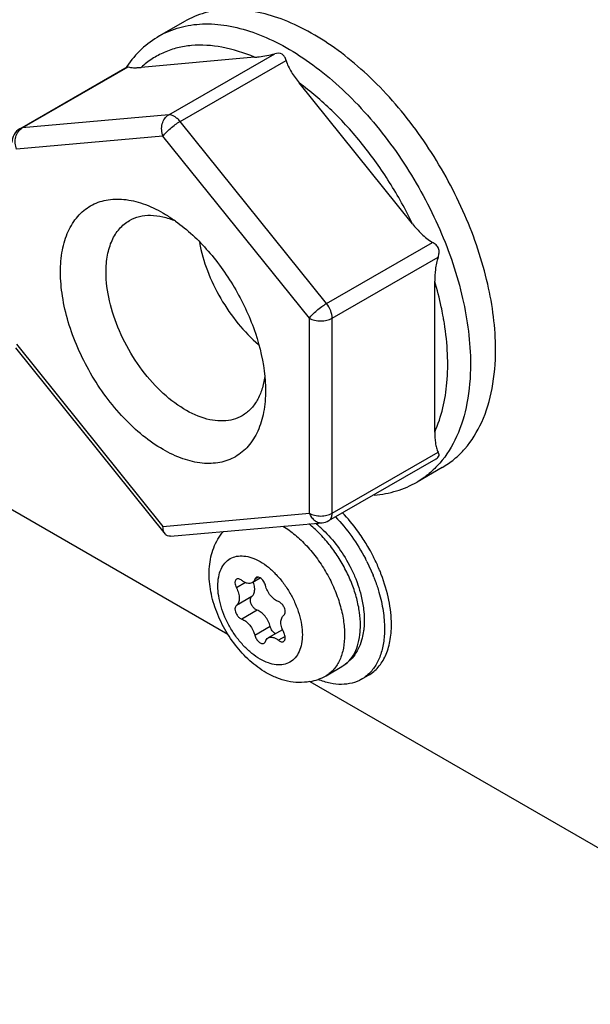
# Model space of a CAD drawing. Header units: inches. Extents: x 0 to 17, y 0 to 11.
# Tile 32 of 44: x 9.274 to 9.623, y 2.201 to 2.804. Entities that reach past the tile are written whole.
import ezdxf

# ---------------------------------------------------------------- set-up
doc = ezdxf.new("R2010")
doc.units = ezdxf.units.IN
doc.header["$LTSCALE"] = 0.935
doc.header["$MEASUREMENT"] = 0
doc.layers.get('0').update_dxf_attribs({"linetype": 'CONTINUOUS'})
doc.layers.add('02___PRT_ALL_AXES', color=7, linetype='CONTINUOUS')

msp = doc.modelspace()

# ---------------------------------------------------------------- linework, layer by layer
at = {"color": 7, "linetype": 'Continuous'}
for p, q in [((8.53143, 2.93008), (9.40138, 2.42783)), ((9.35955, 2.79364), (9.35956, 2.79365)), ((9.36521, 2.74534), (9.42997, 2.78273)), ((9.41773, 2.7806), (9.34848, 2.77442)), ((9.37217, 2.74133), (9.43693, 2.77872)), ((9.27429, 2.73691), (9.33984, 2.77475)), ((9.27573, 2.73735), (9.34049, 2.77474)), ((9.33956, 2.77501), (9.33942, 2.7748)), ((9.33976, 2.77481), (9.3396, 2.77461)), ((9.34049, 2.77474), (9.33984, 2.77475)), ((9.51417, 2.67876), (9.44492, 2.76491)), ((9.36521, 2.74534), (9.27573, 2.73735)), ((9.46164, 2.63002), (9.37217, 2.74133)), ((9.27573, 2.73735), (9.27429, 2.73691)), ((9.36173, 2.73236), (9.27225, 2.72436)), ((9.45121, 2.62105), (9.36173, 2.73236)), ((9.46164, 2.63002), (9.52641, 2.66741)), ((9.46512, 2.62105), (9.52989, 2.65844)), ((9.52776, 2.55139), (9.52776, 2.64372)), ((9.45121, 2.50174), (9.45121, 2.62105)), ((9.46512, 2.50174), (9.46512, 2.62105)), ((9.27154, 2.60291), (9.36307, 2.48905)), ((9.27225, 2.60506), (9.36173, 2.49375)), ((9.46309, 2.49724), (9.52863, 2.53508)), ((9.46512, 2.50174), (9.52989, 2.53913)), ((9.36173, 2.49375), (9.45121, 2.50174)), ((9.3663, 2.48767), (9.45904, 2.49596)), ((9.48635, 2.47217), (9.49011, 2.46386)), ((9.41996, 2.46265), (9.41784, 2.46142)), ((9.41214, 2.45932), (9.40657, 2.45611)), ((9.42119, 2.46215), (9.41615, 2.45924)), ((9.416, 2.45085), (9.40657, 2.4454)), ((9.48234, 2.45318), (9.48374, 2.44705)), ((9.41924, 2.44251), (9.40981, 2.43707)), ((9.42726, 2.43253), (9.41784, 2.42708)), ((9.48226, 2.42927), (9.48241, 2.4331)), ((9.43472, 2.43057), (9.42599, 2.42553)), ((9.43634, 2.42638), (9.43233, 2.42407)), ((9.46135, 2.40242), (9.47107, 2.40803)), ((9.4831, 2.40026), (9.48735, 2.40271)), ((9.45152, 2.39888), (10.32354, 1.89542))]:
    msp.add_line(p, q, dxfattribs=at)
for centre, radius, start, end in [((9.27921, 2.72838), 0.00984, 119.99976, 179.98845), ((9.34944, 2.58871), 0.18653, 9.58682, 10.52917), ((9.35309, 2.58933), 0.18283, 9.00229, 9.58565), ((9.41323, 2.44341), 0.06679, 48.29971, 51.44263), ((9.41064, 2.44046), 0.07071, 47.10683, 48.32591), ((9.45816, 2.50576), 0.00984, 275.08709, 299.99976), ((9.40948, 2.43921), 0.07242, 46.19435, 47.10809), ((9.38632, 2.42233), 0.11665, 29.31979, 33.6139), ((9.38627, 2.42229), 0.11671, 27.60417, 29.32189), ((9.38696, 2.42265), 0.11593, 26.60085, 27.60391), ((9.3827, 2.42019), 0.11596, 26.62999, 27.65072), ((9.38911, 2.4237), 0.11354, 22.67138, 26.61688), ((9.38828, 2.42267), 0.10985, 21.36937, 22.02001), ((9.39162, 2.42476), 0.11082, 21.98723, 22.66469), ((9.39286, 2.42526), 0.10948, 20.90292, 21.98794), ((9.40211, 2.45402), 0.0158, 20.54375, 20.84507), ((9.45029, 2.43653), 0.0167, 200.90933, 208.09171), ((9.4461, 2.42883), 0.03049, 290.02919, 299.99763), ((9.44581, 2.42968), 0.03139, 280.49625, 289.99918)]:
    msp.add_arc(centre, radius, start, end, dxfattribs=at)
for points, knots in [([(9.35956, 2.79365), (9.36344, 2.79589), (9.372, 2.79944), (9.38613, 2.80151), (9.4013, 2.80039), (9.41718, 2.79616), (9.43345, 2.78897), (9.44979, 2.77897), (9.46587, 2.76638), (9.48685, 2.74616), (9.51017, 2.7163), (9.53182, 2.67628), (9.54588, 2.63472), (9.54964, 2.60642), (9.54964, 2.59296)], [0, 0, 0, 0, 0.042841, 0.087453, 0.135269, 0.187214, 0.243699, 0.304696, 0.369837, 0.438488, 0.582769, 0.729855, 0.87138, 1, 1, 1, 1]), ([(9.35956, 2.79365), (9.35563, 2.79138), (9.3482, 2.78585), (9.3422, 2.77882), (9.33956, 2.77501)], [0, 0, 0, 0, 0.494909, 1, 1, 1, 1]), ([(9.41773, 2.7806), (9.41133, 2.78333), (9.39867, 2.78741), (9.38239, 2.78852), (9.37054, 2.78658), (9.36242, 2.78384), (9.35497, 2.77981), (9.35054, 2.77633), (9.34848, 2.77442)], [0, 0, 0, 0, 0.283713, 0.53765, 0.656392, 0.771646, 0.885456, 1, 1, 1, 1]), ([(9.41773, 2.7806), (9.41863, 2.78068), (9.42275, 2.78113), (9.42684, 2.7819), (9.42997, 2.78273)], [0, 0, 0, 0, 0.2176, 1, 1, 1, 1]), ([(9.43693, 2.77872), (9.43672, 2.77946), (9.43634, 2.78056), (9.43547, 2.7818), (9.43366, 2.78323), (9.43145, 2.78313), (9.42997, 2.78273)], [0, 0, 0, 0, 0.25473, 0.375359, 0.495462, 1, 1, 1, 1]), ([(9.43693, 2.77872), (9.43727, 2.77747), (9.43825, 2.77502), (9.44082, 2.77033), (9.44321, 2.76703), (9.44492, 2.76491)], [0, 0, 0, 0, 0.241378, 0.490243, 1, 1, 1, 1]), ([(9.34049, 2.77474), (9.34091, 2.77452), (9.34203, 2.77429), (9.34387, 2.77418), (9.34608, 2.77423), (9.34766, 2.77434), (9.34848, 2.77442)], [0, 0, 0, 0, 0.176993, 0.412582, 0.690469, 1, 1, 1, 1]), ([(9.51417, 2.67876), (9.50999, 2.68746), (9.50067, 2.70433), (9.48416, 2.72759), (9.46566, 2.74806), (9.45196, 2.75978), (9.44492, 2.76491)], [0, 0, 0, 0, 0.259597, 0.516982, 0.765699, 1, 1, 1, 1]), ([(9.36173, 2.73236), (9.36127, 2.73355), (9.36073, 2.73608), (9.36109, 2.73985), (9.36256, 2.74316), (9.36426, 2.7448), (9.36521, 2.74534)], [0, 0, 0, 0, 0.26424, 0.526794, 0.774102, 1, 1, 1, 1]), ([(9.36173, 2.73236), (9.36228, 2.73314), (9.36373, 2.73477), (9.36625, 2.73712), (9.36912, 2.73939), (9.37116, 2.74074), (9.37217, 2.74133)], [0, 0, 0, 0, 0.208332, 0.469835, 0.747118, 1, 1, 1, 1]), ([(9.37217, 2.74133), (9.37166, 2.74196), (9.37058, 2.7431), (9.36839, 2.74475), (9.3664, 2.74545), (9.36521, 2.74534)], [0, 0, 0, 0, 0.295031, 0.564529, 1, 1, 1, 1]), ([(9.27225, 2.72436), (9.27179, 2.72555), (9.27125, 2.72809), (9.27162, 2.73186), (9.27308, 2.73517), (9.27479, 2.73681), (9.27573, 2.73735)], [0, 0, 0, 0, 0.26424, 0.526794, 0.774102, 1, 1, 1, 1]), ([(9.29909, 2.64922), (9.29909, 2.65371), (9.29977, 2.66224), (9.30323, 2.67397), (9.30905, 2.68349), (9.31714, 2.69029), (9.32707, 2.69389), (9.33823, 2.69417), (9.35011, 2.69131), (9.35784, 2.68763), (9.36173, 2.68538)], [0, 0, 0, 0, 0.144903, 0.274523, 0.391114, 0.5, 0.608886, 0.725476, 0.8551, 1, 1, 1, 1]), ([(9.36173, 2.68538), (9.36237, 2.68501), (9.36499, 2.68345), (9.36753, 2.68175), (9.3694, 2.68041)], [0, 0, 0, 0, 0.244622, 1, 1, 1, 1]), ([(9.32693, 2.64922), (9.32693, 2.65271), (9.32746, 2.65935), (9.33015, 2.66847), (9.33467, 2.67587), (9.33893, 2.67945), (9.3412, 2.68076)], [0, 0, 0, 0, 0.289799, 0.549049, 0.782228, 1, 1, 1, 1]), ([(9.3412, 2.68076), (9.34309, 2.68185), (9.34732, 2.68353), (9.35433, 2.68427), (9.36185, 2.68327), (9.36684, 2.68158), (9.36935, 2.68051)], [0, 0, 0, 0, 0.225063, 0.461514, 0.718144, 1, 1, 1, 1]), ([(9.3694, 2.68041), (9.37672, 2.67514), (9.39049, 2.66215), (9.40697, 2.6388), (9.41883, 2.61281), (9.4231, 2.59441), (9.42395, 2.58545)], [0, 0, 0, 0, 0.241069, 0.500398, 0.759512, 1, 1, 1, 1]), ([(9.51417, 2.67876), (9.51591, 2.6766), (9.51963, 2.67243), (9.52398, 2.66883), (9.52641, 2.66741)], [0, 0, 0, 0, 0.497152, 1, 1, 1, 1]), ([(9.52989, 2.65844), (9.53017, 2.65927), (9.53047, 2.66058), (9.53045, 2.66235), (9.53012, 2.66366), (9.52948, 2.66484), (9.52829, 2.66618), (9.52718, 2.66695), (9.52641, 2.66741)], [0, 0, 0, 0, 0.247911, 0.372985, 0.497804, 0.622461, 0.747546, 1, 1, 1, 1]), ([(9.52989, 2.65844), (9.52905, 2.65599), (9.52804, 2.65108), (9.52776, 2.64611), (9.52776, 2.64372)], [0, 0, 0, 0, 0.520677, 1, 1, 1, 1]), ([(9.42437, 2.57689), (9.42437, 2.5724), (9.42369, 2.56387), (9.42023, 2.55214), (9.4144, 2.54262), (9.40632, 2.53582), (9.39639, 2.53222), (9.38523, 2.53193), (9.37335, 2.5348), (9.36113, 2.54062), (9.34897, 2.54914), (9.33732, 2.56004), (9.32658, 2.57293), (9.31716, 2.58732), (9.3094, 2.60267), (9.30361, 2.61842), (9.3, 2.63396), (9.29909, 2.64427), (9.29909, 2.64922)], [0, 0, 0, 0, 0.060381, 0.114394, 0.162977, 0.20835, 0.253722, 0.302305, 0.356319, 0.416698, 0.483284, 0.55513, 0.630755, 0.708348, 0.785941, 0.861567, 0.933412, 1, 1, 1, 1]), ([(9.4101, 2.56142), (9.4084, 2.56044), (9.40465, 2.55889), (9.39847, 2.55798), (9.39184, 2.55847), (9.38219, 2.56103), (9.36986, 2.56778), (9.35624, 2.57984), (9.3442, 2.59525), (9.33473, 2.61277), (9.32858, 2.63095), (9.32693, 2.64333), (9.32693, 2.64922)], [0, 0, 0, 0, 0.04286, 0.08749, 0.135323, 0.187288, 0.304554, 0.438224, 0.582571, 0.729726, 0.871314, 1, 1, 1, 1]), ([(9.53283, 2.6228), (9.53251, 2.62453), (9.5311, 2.63157), (9.52931, 2.63853), (9.52776, 2.64372)], [0, 0, 0, 0, 0.245425, 1, 1, 1, 1]), ([(9.45121, 2.62105), (9.45176, 2.62183), (9.4532, 2.62346), (9.45573, 2.62581), (9.4586, 2.62807), (9.46063, 2.62943), (9.46164, 2.63002)], [0, 0, 0, 0, 0.208332, 0.469835, 0.747117, 1, 1, 1, 1]), ([(9.46512, 2.62105), (9.46512, 2.6226), (9.46436, 2.62584), (9.46271, 2.62869), (9.46164, 2.63002)], [0, 0, 0, 0, 0.477226, 1, 1, 1, 1]), ([(9.45121, 2.62105), (9.45219, 2.62048), (9.45449, 2.61964), (9.45816, 2.61925), (9.46184, 2.61964), (9.46414, 2.62048), (9.46512, 2.62105)], [0, 0, 0, 0, 0.237249, 0.500003, 0.762758, 1, 1, 1, 1]), ([(9.52776, 2.55139), (9.53204, 2.56083), (9.53559, 2.57707), (9.53593, 2.59959), (9.53465, 2.61173), (9.53367, 2.61794)], [0, 0, 0, 0, 0.459901, 0.72052, 1, 1, 1, 1]), ([(9.54964, 2.59296), (9.54964, 2.58498), (9.54843, 2.5698), (9.54229, 2.54897), (9.53348, 2.53459), (9.52457, 2.52583), (9.51961, 2.52236), (9.51702, 2.52087)], [0, 0, 0, 0, 0.28959, 0.54863, 0.781636, 0.891837, 1, 1, 1, 1]), ([(9.42389, 2.58541), (9.42354, 2.58275), (9.42249, 2.5777), (9.41958, 2.57085), (9.41548, 2.56527), (9.41196, 2.5625), (9.4101, 2.56142)], [0, 0, 0, 0, 0.281276, 0.537671, 0.774385, 1, 1, 1, 1]), ([(9.42395, 2.58545), (9.42402, 2.58472), (9.42426, 2.58187), (9.42437, 2.57902), (9.42437, 2.57689)], [0, 0, 0, 0, 0.255221, 1, 1, 1, 1]), ([(9.52776, 2.55139), (9.52776, 2.54918), (9.52792, 2.54592), (9.52874, 2.54182), (9.52943, 2.53996), (9.52989, 2.53913)], [0, 0, 0, 0, 0.529775, 0.774684, 1, 1, 1, 1]), ([(9.52863, 2.53508), (9.52939, 2.53552), (9.53055, 2.53643), (9.53041, 2.53813), (9.53008, 2.53879), (9.52989, 2.53913)], [0, 0, 0, 0, 0.541605, 0.756888, 1, 1, 1, 1]), ([(9.49079, 2.51287), (9.49542, 2.51325), (9.50454, 2.51492), (9.51307, 2.51859), (9.51701, 2.52086)], [0, 0, 0, 0, 0.505131, 1, 1, 1, 1]), ([(9.45121, 2.50174), (9.45219, 2.50117), (9.45449, 2.50034), (9.45816, 2.49994), (9.46184, 2.50034), (9.46414, 2.50117), (9.46512, 2.50174)], [0, 0, 0, 0, 0.237249, 0.500003, 0.762758, 1, 1, 1, 1]), ([(9.45121, 2.50174), (9.45155, 2.50086), (9.45243, 2.49921), (9.45432, 2.49726), (9.45659, 2.49607), (9.45825, 2.49589), (9.45904, 2.49596)], [0, 0, 0, 0, 0.274495, 0.531981, 0.771742, 1, 1, 1, 1]), ([(9.46309, 2.49724), (9.46341, 2.49743), (9.46402, 2.49794), (9.46492, 2.49942), (9.46512, 2.5008), (9.46512, 2.50174)], [0, 0, 0, 0, 0.218463, 0.452284, 1, 1, 1, 1]), ([(9.46711, 2.49962), (9.47071, 2.49588), (9.47742, 2.48772), (9.48294, 2.47873), (9.48541, 2.47401)], [0, 0, 0, 0, 0.493404, 1, 1, 1, 1]), ([(9.48347, 2.4869), (9.48256, 2.48828), (9.47886, 2.49359), (9.4747, 2.49859), (9.47135, 2.50207)], [0, 0, 0, 0, 0.254418, 1, 1, 1, 1]), ([(9.36307, 2.48905), (9.36284, 2.48933), (9.36197, 2.49075), (9.36173, 2.49247), (9.36173, 2.49375)], [0, 0, 0, 0, 0.222785, 1, 1, 1, 1]), ([(9.43506, 2.4939), (9.43766, 2.49231), (9.44277, 2.48857), (9.4498, 2.4818), (9.45625, 2.47387), (9.4619, 2.46508), (9.46653, 2.45573), (9.46999, 2.44617), (9.47215, 2.43674), (9.47269, 2.43049), (9.47269, 2.42749)], [0, 0, 0, 0, 0.115243, 0.239033, 0.368874, 0.501733, 0.634353, 0.763494, 0.886181, 1, 1, 1, 1]), ([(9.48241, 2.4331), (9.48241, 2.43579), (9.48198, 2.44136), (9.48023, 2.4498), (9.47741, 2.4584), (9.4736, 2.46692), (9.46891, 2.4751), (9.46349, 2.4827), (9.45748, 2.48951), (9.45307, 2.4935), (9.4508, 2.49529)], [0, 0, 0, 0, 0.112258, 0.232598, 0.359175, 0.48969, 0.621604, 0.752288, 0.879194, 1, 1, 1, 1]), ([(9.3663, 2.48767), (9.36568, 2.48762), (9.36442, 2.48778), (9.36344, 2.48858), (9.36307, 2.48905)], [0, 0, 0, 0, 0.509679, 1, 1, 1, 1]), ([(9.42485, 2.40423), (9.42126, 2.4063), (9.41439, 2.41142), (9.40562, 2.421), (9.39841, 2.43214), (9.39312, 2.44424), (9.39007, 2.45671), (9.38959, 2.46906), (9.39171, 2.47891), (9.3951, 2.48597), (9.39736, 2.48915), (9.39862, 2.49061)], [0, 0, 0, 0, 0.123809, 0.253357, 0.386158, 0.518184, 0.645767, 0.767358, 0.884319, 0.942191, 1, 1, 1, 1]), ([(9.45961, 2.49148), (9.46277, 2.48845), (9.46864, 2.48173), (9.4734, 2.47419), (9.47552, 2.47021)], [0, 0, 0, 0, 0.492754, 1, 1, 1, 1]), ([(9.42107, 2.41258), (9.4193, 2.4136), (9.41581, 2.41605), (9.41101, 2.42054), (9.40659, 2.42585), (9.4027, 2.43178), (9.39951, 2.43811), (9.39712, 2.4446), (9.39563, 2.451), (9.3951, 2.45709), (9.39554, 2.46265), (9.39696, 2.46749), (9.39936, 2.47141), (9.4027, 2.47421), (9.40679, 2.47569), (9.41138, 2.47581), (9.41628, 2.47463), (9.41947, 2.47311), (9.42107, 2.47219)], [0, 0, 0, 0, 0.066588, 0.138432, 0.214058, 0.291651, 0.369246, 0.444871, 0.516718, 0.583304, 0.643683, 0.697697, 0.746279, 0.791652, 0.837024, 0.885606, 0.939618, 1, 1, 1, 1]), ([(9.42107, 2.47219), (9.42284, 2.47117), (9.42633, 2.46872), (9.43113, 2.46423), (9.43555, 2.45892), (9.43944, 2.45299), (9.44263, 2.44666), (9.44502, 2.44018), (9.44651, 2.43377), (9.44704, 2.42768), (9.4466, 2.42212), (9.44517, 2.41729), (9.44277, 2.41336), (9.43944, 2.41056), (9.43535, 2.40908), (9.43075, 2.40896), (9.42586, 2.41014), (9.42267, 2.41166), (9.42107, 2.41258)], [0, 0, 0, 0, 0.066588, 0.138432, 0.214058, 0.291651, 0.369246, 0.444871, 0.516718, 0.583304, 0.643683, 0.697697, 0.746279, 0.791652, 0.837024, 0.885606, 0.939618, 1, 1, 1, 1]), ([(9.47552, 2.47021), (9.47589, 2.46951), (9.47734, 2.46669), (9.47864, 2.46379), (9.47951, 2.46159)], [0, 0, 0, 0, 0.251377, 1, 1, 1, 1]), ([(9.42119, 2.46218), (9.42097, 2.46232), (9.42053, 2.46254), (9.41985, 2.46273), (9.41921, 2.46272), (9.41883, 2.46259), (9.41866, 2.46249)], [0, 0, 0, 0, 0.291793, 0.551803, 0.784184, 1, 1, 1, 1]), ([(9.49058, 2.4627), (9.49088, 2.46193), (9.49203, 2.45889), (9.49304, 2.4558), (9.49371, 2.45346)], [0, 0, 0, 0, 0.253033, 1, 1, 1, 1]), ([(9.50133, 2.43361), (9.50133, 2.43862), (9.50011, 2.44911), (9.49709, 2.4592), (9.49514, 2.46432)], [0, 0, 0, 0, 0.477586, 1, 1, 1, 1]), ([(9.40671, 2.46143), (9.40655, 2.46133), (9.40625, 2.46108), (9.40594, 2.46057), (9.40575, 2.45993), (9.40571, 2.45946), (9.40571, 2.45922)], [0, 0, 0, 0, 0.21778, 0.450904, 0.710268, 1, 1, 1, 1]), ([(9.40571, 2.45922), (9.40571, 2.4587), (9.40589, 2.45762), (9.40631, 2.45661), (9.40657, 2.45611)], [0, 0, 0, 0, 0.474593, 1, 1, 1, 1]), ([(9.40981, 2.46071), (9.40955, 2.46092), (9.40902, 2.46128), (9.40819, 2.46162), (9.4074, 2.46169), (9.40691, 2.46154), (9.40671, 2.46143)], [0, 0, 0, 0, 0.299823, 0.56364, 0.792905, 1, 1, 1, 1]), ([(9.41615, 2.45924), (9.41574, 2.459), (9.41475, 2.45869), (9.41312, 2.45885), (9.41141, 2.45953), (9.41034, 2.46027), (9.40981, 2.46071)], [0, 0, 0, 0, 0.207094, 0.436359, 0.700159, 1, 1, 1, 1]), ([(9.41784, 2.46142), (9.41768, 2.46096), (9.41725, 2.46011), (9.41653, 2.45946), (9.41615, 2.45924)], [0, 0, 0, 0, 0.522943, 1, 1, 1, 1]), ([(9.41777, 2.45518), (9.41777, 2.45553), (9.41768, 2.45702), (9.4173, 2.45849), (9.4169, 2.45957)], [0, 0, 0, 0, 0.232759, 1, 1, 1, 1]), ([(9.41866, 2.46249), (9.41847, 2.46238), (9.41812, 2.46207), (9.41791, 2.46165), (9.41784, 2.46142)], [0, 0, 0, 0, 0.477173, 1, 1, 1, 1]), ([(9.4243, 2.45769), (9.42408, 2.45861), (9.42345, 2.45994), (9.42226, 2.46138), (9.42156, 2.46196), (9.42119, 2.46218)], [0, 0, 0, 0, 0.513123, 0.767506, 1, 1, 1, 1]), ([(9.43233, 2.4477), (9.43142, 2.44801), (9.4296, 2.44909), (9.42729, 2.45142), (9.42542, 2.45436), (9.42458, 2.45657), (9.4243, 2.45769)], [0, 0, 0, 0, 0.217344, 0.469403, 0.73796, 1, 1, 1, 1]), ([(9.47951, 2.46159), (9.47979, 2.46089), (9.48085, 2.45813), (9.48176, 2.45531), (9.48234, 2.45318)], [0, 0, 0, 0, 0.252928, 1, 1, 1, 1]), ([(9.40657, 2.45611), (9.40712, 2.45508), (9.40797, 2.45301), (9.40834, 2.45079), (9.40834, 2.44974)], [0, 0, 0, 0, 0.525407, 1, 1, 1, 1]), ([(9.41514, 2.44873), (9.41514, 2.44916), (9.41524, 2.44996), (9.41572, 2.45064), (9.416, 2.45085)], [0, 0, 0, 0, 0.548648, 1, 1, 1, 1]), ([(9.416, 2.45085), (9.41629, 2.45105), (9.41681, 2.45158), (9.41737, 2.4526), (9.4177, 2.45383), (9.41777, 2.45471), (9.41777, 2.45518)], [0, 0, 0, 0, 0.217909, 0.452682, 0.712371, 1, 1, 1, 1]), ([(9.49371, 2.45346), (9.49479, 2.44971), (9.49644, 2.44233), (9.49708, 2.43479), (9.49708, 2.43116)], [0, 0, 0, 0, 0.518499, 1, 1, 1, 1]), ([(9.40657, 2.4454), (9.40629, 2.4452), (9.40581, 2.44451), (9.40571, 2.44372), (9.40571, 2.44329)], [0, 0, 0, 0, 0.451352, 1, 1, 1, 1]), ([(9.40834, 2.44974), (9.40834, 2.44927), (9.40827, 2.44839), (9.40794, 2.44716), (9.40739, 2.44614), (9.40686, 2.44561), (9.40657, 2.4454)], [0, 0, 0, 0, 0.287629, 0.547318, 0.782091, 1, 1, 1, 1]), ([(9.41924, 2.44251), (9.41869, 2.4427), (9.41759, 2.44341), (9.41631, 2.44492), (9.41541, 2.44675), (9.41514, 2.44809), (9.41514, 2.44873)], [0, 0, 0, 0, 0.223592, 0.485665, 0.755758, 1, 1, 1, 1]), ([(9.43643, 2.44149), (9.43643, 2.44212), (9.43616, 2.44346), (9.43525, 2.44529), (9.43397, 2.44681), (9.43288, 2.44752), (9.43233, 2.4477)], [0, 0, 0, 0, 0.244242, 0.514335, 0.776408, 1, 1, 1, 1]), ([(9.48374, 2.44705), (9.48399, 2.4457), (9.48478, 2.44049), (9.4849, 2.43516), (9.48449, 2.43129)], [0, 0, 0, 0, 0.260755, 1, 1, 1, 1]), ([(9.40571, 2.44329), (9.40571, 2.44265), (9.40598, 2.44131), (9.40689, 2.43948), (9.40817, 2.43796), (9.40926, 2.43725), (9.40981, 2.43707)], [0, 0, 0, 0, 0.244242, 0.514335, 0.776408, 1, 1, 1, 1]), ([(9.42726, 2.43253), (9.42699, 2.43365), (9.42615, 2.43586), (9.42427, 2.43879), (9.42197, 2.44113), (9.42015, 2.4422), (9.41924, 2.44251)], [0, 0, 0, 0, 0.26204, 0.530597, 0.782656, 1, 1, 1, 1]), ([(9.4338, 2.43504), (9.4338, 2.4355), (9.43387, 2.43639), (9.4342, 2.43762), (9.43475, 2.43864), (9.43528, 2.43916), (9.43556, 2.43937)], [0, 0, 0, 0, 0.287629, 0.547318, 0.782091, 1, 1, 1, 1]), ([(9.43556, 2.43937), (9.43585, 2.43958), (9.43633, 2.44026), (9.43643, 2.44106), (9.43643, 2.44149)], [0, 0, 0, 0, 0.451352, 1, 1, 1, 1]), ([(9.40981, 2.43707), (9.41072, 2.43676), (9.41254, 2.43569), (9.41484, 2.43335), (9.41672, 2.43042), (9.41756, 2.42821), (9.41784, 2.42708)], [0, 0, 0, 0, 0.217344, 0.469403, 0.73796, 1, 1, 1, 1]), ([(9.43038, 2.42803), (9.43001, 2.42826), (9.4293, 2.42884), (9.42812, 2.43027), (9.42749, 2.4316), (9.42726, 2.43253)], [0, 0, 0, 0, 0.232494, 0.486877, 1, 1, 1, 1]), ([(9.4347, 2.43057), (9.43455, 2.43095), (9.43407, 2.43239), (9.4338, 2.43392), (9.4338, 2.43504)], [0, 0, 0, 0, 0.266214, 1, 1, 1, 1]), ([(9.48735, 2.40271), (9.48845, 2.40335), (9.49058, 2.40483), (9.49339, 2.4076), (9.49581, 2.41088), (9.49781, 2.41465), (9.49938, 2.41885), (9.50093, 2.42517), (9.50133, 2.43019), (9.50133, 2.43361)], [0, 0, 0, 0, 0.108047, 0.218131, 0.332105, 0.451502, 0.577464, 0.710722, 1, 1, 1, 1]), ([(9.41784, 2.42708), (9.41803, 2.42631), (9.41867, 2.42483), (9.41991, 2.42331), (9.42109, 2.42247), (9.42195, 2.4221), (9.42277, 2.42201), (9.42327, 2.42216), (9.42348, 2.42228)], [0, 0, 0, 0, 0.290367, 0.576453, 0.703926, 0.815945, 0.912878, 1, 1, 1, 1]), ([(9.43643, 2.42555), (9.43643, 2.42607), (9.43625, 2.42715), (9.43583, 2.42816), (9.43556, 2.42867)], [0, 0, 0, 0, 0.474593, 1, 1, 1, 1]), ([(9.47269, 2.42749), (9.47269, 2.42471), (9.47227, 2.41943), (9.47013, 2.41219), (9.46707, 2.40719), (9.46397, 2.40414), (9.46225, 2.40294), (9.46135, 2.40242)], [0, 0, 0, 0, 0.28959, 0.54863, 0.781636, 0.891837, 1, 1, 1, 1]), ([(9.47107, 2.40803), (9.47267, 2.40896), (9.47569, 2.41139), (9.47909, 2.41634), (9.48137, 2.42244), (9.48207, 2.42691), (9.48226, 2.42927)], [0, 0, 0, 0, 0.222684, 0.458019, 0.715441, 1, 1, 1, 1]), ([(9.48449, 2.43129), (9.48444, 2.43078), (9.4842, 2.42882), (9.48382, 2.42687), (9.48345, 2.42544)], [0, 0, 0, 0, 0.254282, 1, 1, 1, 1]), ([(9.49708, 2.43116), (9.49708, 2.42824), (9.4967, 2.42266), (9.49481, 2.41485), (9.49164, 2.40819), (9.48862, 2.40456), (9.48695, 2.40306)], [0, 0, 0, 0, 0.285026, 0.544651, 0.781064, 1, 1, 1, 1]), ([(9.42348, 2.42228), (9.42367, 2.42239), (9.42402, 2.4227), (9.42423, 2.42312), (9.4243, 2.42335)], [0, 0, 0, 0, 0.477173, 1, 1, 1, 1]), ([(9.4243, 2.42335), (9.42446, 2.42381), (9.42489, 2.42467), (9.4256, 2.42531), (9.42599, 2.42553)], [0, 0, 0, 0, 0.522943, 1, 1, 1, 1]), ([(9.42599, 2.42553), (9.4264, 2.42577), (9.42739, 2.42608), (9.42902, 2.42592), (9.43072, 2.42524), (9.4318, 2.4245), (9.43233, 2.42407)], [0, 0, 0, 0, 0.207094, 0.436359, 0.700159, 1, 1, 1, 1]), ([(9.43233, 2.42407), (9.43259, 2.42385), (9.43312, 2.42349), (9.43395, 2.42316), (9.43474, 2.42308), (9.43523, 2.42323), (9.43543, 2.42335)], [0, 0, 0, 0, 0.299823, 0.56364, 0.792905, 1, 1, 1, 1]), ([(9.43543, 2.42335), (9.43559, 2.42344), (9.43589, 2.42369), (9.4362, 2.42421), (9.43639, 2.42484), (9.43643, 2.42531), (9.43643, 2.42555)], [0, 0, 0, 0, 0.21778, 0.450904, 0.710268, 1, 1, 1, 1]), ([(9.48345, 2.42544), (9.48298, 2.42361), (9.48178, 2.42006), (9.47908, 2.41521), (9.47552, 2.41108), (9.47262, 2.40893), (9.47107, 2.40803)], [0, 0, 0, 0, 0.258834, 0.509789, 0.755961, 1, 1, 1, 1]), ([(9.45153, 2.39881), (9.44928, 2.3984), (9.44468, 2.39805), (9.4378, 2.3989), (9.43111, 2.40098), (9.4269, 2.40305), (9.42485, 2.40423)], [0, 0, 0, 0, 0.24697, 0.494558, 0.744765, 1, 1, 1, 1]), ([(9.48695, 2.40306), (9.48666, 2.40279), (9.48545, 2.40176), (9.48413, 2.40085), (9.4831, 2.40026)], [0, 0, 0, 0, 0.251769, 1, 1, 1, 1]), ([(9.4831, 2.40026), (9.48131, 2.39922), (9.47733, 2.39762), (9.47073, 2.39684), (9.46364, 2.39764), (9.45893, 2.39912), (9.45655, 2.40008)], [0, 0, 0, 0, 0.226305, 0.463349, 0.719566, 1, 1, 1, 1])]:
    msp.add_open_spline(points, degree=3, knots=knots, dxfattribs=at)
at = {"layer": '02___PRT_ALL_AXES', "color": 7, "linetype": 'Continuous'}
for p, q in [((9.37486, 2.80248), (9.35955, 2.79364)), ((9.53234, 2.52971), (9.51702, 2.52087))]:
    msp.add_line(p, q, dxfattribs=at)
for points, knots in [([(9.56495, 2.6018), (9.56495, 2.61526), (9.56119, 2.64357), (9.54713, 2.68512), (9.52547, 2.72515), (9.50216, 2.75501), (9.48117, 2.77523), (9.46509, 2.78782), (9.44874, 2.79782), (9.43247, 2.80501), (9.4166, 2.80923), (9.40143, 2.81035), (9.3873, 2.80827), (9.37874, 2.80472), (9.37486, 2.80248)], [0, 0, 0, 0, 0.128624, 0.270154, 0.417244, 0.561527, 0.630178, 0.695317, 0.756312, 0.812794, 0.864736, 0.912549, 0.957159, 1, 1, 1, 1]), ([(9.38397, 2.66738), (9.38506, 2.66151), (9.38851, 2.64968), (9.39656, 2.63292), (9.4071, 2.61762), (9.41564, 2.60876), (9.42019, 2.6049)], [0, 0, 0, 0, 0.243865, 0.500272, 0.756536, 1, 1, 1, 1]), ([(9.53234, 2.52971), (9.53492, 2.5312), (9.53988, 2.53467), (9.54879, 2.54343), (9.55761, 2.55781), (9.56374, 2.57864), (9.56495, 2.59382), (9.56495, 2.6018)], [0, 0, 0, 0, 0.108163, 0.218364, 0.45137, 0.71041, 1, 1, 1, 1])]:
    msp.add_open_spline(points, degree=3, knots=knots, dxfattribs=at)

doc.saveas('drawing.dxf')
